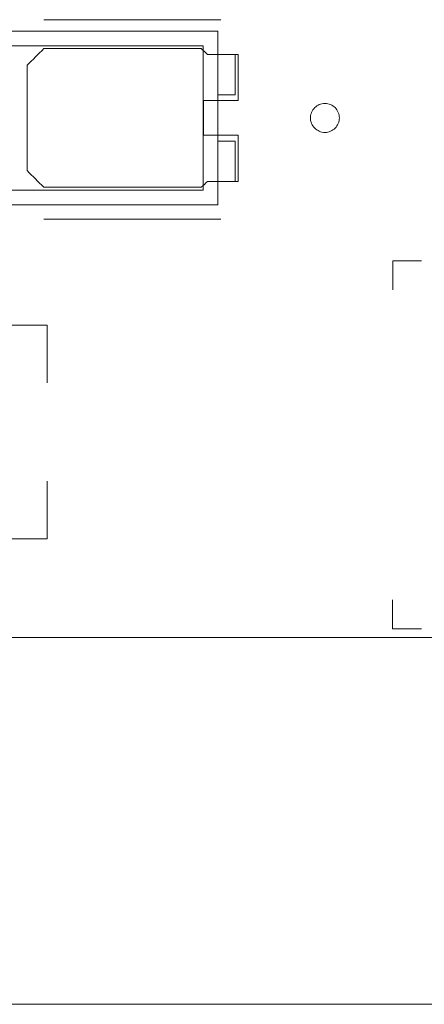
# Model space of a CAD drawing. Header units: inches. Extents: x 511 to 849, y 252 to 484.
# Tile 73 of 235: x 583.5 to 590.49, y 430.24 to 447.27. Entities that reach past the tile are written whole.
import ezdxf

# ---------------------------------------------------------------- set-up
doc = ezdxf.new("R2010")
doc.units = ezdxf.units.IN
doc.header["$MEASUREMENT"] = 0
doc.layers.add('1', color=7, linetype='Continuous')

# ---------------------------------------------------------------- blocks, each defined once
blk = doc.blocks.new('block 5')
at = {"layer": '1', "color": 8, "lineweight": 18, "true_color": 0x808080}
blk.add_lwpolyline([(517.869, 430.236), (805.569, 430.236)], dxfattribs=at)
blk = doc.blocks.new('block 161')
at = {"layer": '1', "color": 155, "lineweight": 18, "true_color": 0x4c7299}
blk.add_lwpolyline([(587.221, 446.673), (586.921, 446.673)], dxfattribs=at)
blk = doc.blocks.new('block 253')
at = {"layer": '1', "color": 155, "lineweight": 18, "true_color": 0x4c7299}
blk.add_lwpolyline([(586.671, 444.323), (582.171, 444.323)], dxfattribs=at)
blk = doc.blocks.new('block 254')
at = {"layer": '1', "color": 155, "lineweight": 18, "true_color": 0x4c7299}
blk.add_lwpolyline([(586.671, 446.823), (586.671, 444.323)], dxfattribs=at)
blk = doc.blocks.new('block 255')
at = {"layer": '1', "color": 155, "lineweight": 18, "true_color": 0x4c7299}
blk.add_lwpolyline([(582.171, 446.823), (586.671, 446.823)], dxfattribs=at)
blk = doc.blocks.new('block 257')
at = {"layer": '1', "color": 155, "lineweight": 18, "true_color": 0x4c7299}
blk.add_lwpolyline([(586.921, 444.073), (586.921, 447.073)], dxfattribs=at)
blk = doc.blocks.new('block 258')
at = {"layer": '1', "color": 155, "lineweight": 18, "true_color": 0x4c7299}
blk.add_lwpolyline([(581.921, 444.073), (586.921, 444.073)], dxfattribs=at)
blk = doc.blocks.new('block 260')
at = {"layer": '1', "color": 155, "lineweight": 18, "true_color": 0x4c7299}
blk.add_lwpolyline([(586.921, 447.073), (581.921, 447.073)], dxfattribs=at)
blk = doc.blocks.new('block 261')
at = {"layer": '1', "color": 155, "lineweight": 18, "true_color": 0x4c7299}
blk.add_lwpolyline([(587.221, 445.173), (587.221, 444.473)], dxfattribs=at)
blk = doc.blocks.new('block 262')
at = {"layer": '1', "color": 155, "lineweight": 18, "true_color": 0x4c7299}
blk.add_lwpolyline([(587.221, 444.473), (586.921, 444.473)], dxfattribs=at)
blk = doc.blocks.new('block 263')
at = {"layer": '1', "color": 155, "lineweight": 18, "true_color": 0x4c7299}
blk.add_lwpolyline([(586.921, 445.173), (587.221, 445.173)], dxfattribs=at)
blk = doc.blocks.new('block 270')
at = {"layer": '1', "color": 155, "lineweight": 18, "true_color": 0x4c7299}
blk.add_lwpolyline([(587.221, 445.973), (587.221, 446.673)], dxfattribs=at)
blk = doc.blocks.new('block 271')
at = {"layer": '1', "color": 155, "lineweight": 18, "true_color": 0x4c7299}
blk.add_lwpolyline([(586.921, 445.973), (587.221, 445.973)], dxfattribs=at)
blk = doc.blocks.new('block 1191')
at = {"layer": '1', "color": 18, "lineweight": 13, "true_color": 0x4c0000}
blk.add_lwpolyline([(668.057, 436.586), (554.935, 436.586)], dxfattribs=at)
blk = doc.blocks.new('block 1196')
at = {"layer": '1', "color": 18, "lineweight": 13, "true_color": 0x4c0000}
blk.add_lwpolyline([(668.057, 436.586), (554.935, 436.586)], dxfattribs=at)
blk = doc.blocks.new('block 1230')
at = {"layer": '1', "color": 18, "lineweight": 13, "true_color": 0x4c0000}
blk.add_lwpolyline([(586.975, 443.821), (583.914, 443.821)], dxfattribs=at)
blk = doc.blocks.new('block 1240')
at = {"layer": '1', "color": 18, "lineweight": 13, "true_color": 0x4c0000}
blk.add_lwpolyline([(586.975, 443.821), (583.914, 443.821)], dxfattribs=at)
blk = doc.blocks.new('block 1308')
at = {"layer": '1', "color": 18, "lineweight": 13, "true_color": 0x4c0000}
blk.add_lwpolyline([(586.975, 447.274), (583.914, 447.274)], dxfattribs=at)
blk = doc.blocks.new('block 1348')
at = {"layer": '1', "color": 18, "lineweight": 13, "true_color": 0x4c0000}
blk.add_lwpolyline([(586.975, 447.274), (583.914, 447.274)], dxfattribs=at)
blk = doc.blocks.new('block 4245')
at = {"layer": '1', "color": 155, "lineweight": 18, "true_color": 0x4c7299}
blk.add_lwpolyline([(668.057, 436.586), (554.935, 436.586)], dxfattribs=at)
blk = doc.blocks.new('block 4270')
at = {"layer": '1', "color": 18, "lineweight": 13, "true_color": 0x4c0000}
blk.add_lwpolyline([(668.057, 436.586), (591.263, 436.586), (572.064, 436.586), (562.465, 436.586), (557.666, 436.586), (555.266, 436.586), (554.319, 438.583)], dxfattribs=at)
blk = doc.blocks.new('block 4308')
at = {"layer": '1', "color": 18, "lineweight": 13, "true_color": 0x4c0000}
blk.add_lwpolyline([(588.525, 445.574), (588.526, 445.598), (588.529, 445.622), (588.535, 445.646), (588.543, 445.669), (588.554, 445.692), (588.567, 445.713), (588.582, 445.734), (588.599, 445.752), (588.617, 445.768), (588.636, 445.783), (588.657, 445.795), (588.678, 445.805), (588.701, 445.813), (588.725, 445.819), (588.75, 445.823), (588.775, 445.824), (588.8, 445.823), (588.825, 445.819), (588.849, 445.813), (588.871, 445.805), (588.893, 445.795), (588.913, 445.783), (588.933, 445.768), (588.951, 445.752), (588.968, 445.734), (588.983, 445.713), (588.995, 445.692), (589.006, 445.669), (589.014, 445.646), (589.02, 445.622), (589.024, 445.598), (589.025, 445.574), (589.024, 445.551), (589.02, 445.527), (589.014, 445.503), (589.006, 445.479), (588.995, 445.457), (588.983, 445.435), (588.968, 445.415), (588.951, 445.397), (588.933, 445.38), (588.913, 445.366), (588.893, 445.354), (588.871, 445.344), (588.849, 445.335), (588.825, 445.329), (588.8, 445.325), (588.775, 445.324), (588.75, 445.325), (588.725, 445.329), (588.701, 445.335), (588.678, 445.344), (588.657, 445.354), (588.636, 445.366), (588.617, 445.38), (588.599, 445.397), (588.582, 445.415), (588.567, 445.435), (588.554, 445.457), (588.543, 445.479), (588.535, 445.503), (588.529, 445.527), (588.526, 445.551), (588.525, 445.574)], dxfattribs=at)
blk = doc.blocks.new('block 4309')
at = {"layer": '1', "color": 18, "lineweight": 13, "true_color": 0x4c0000}
blk.add_open_spline([(587.275, 445.874), (587.275, 446.141), (587.275, 446.408), (587.275, 446.674), (587.098, 446.674), (586.921, 446.674), (586.745, 446.674), (586.709, 446.708), (586.673, 446.741), (586.637, 446.774), (585.73, 446.774), (584.822, 446.774), (583.914, 446.774), (583.818, 446.678), (583.721, 446.582), (583.625, 446.486), (583.625, 445.878), (583.625, 445.27), (583.625, 444.662), (583.721, 444.566), (583.818, 444.47), (583.914, 444.374), (584.822, 444.374), (585.73, 444.374), (586.637, 444.374), (586.673, 444.408), (586.709, 444.441), (586.745, 444.474), (586.921, 444.474), (587.098, 444.474), (587.275, 444.474), (587.275, 444.741), (587.275, 445.008), (587.275, 445.274), (587.075, 445.274), (586.875, 445.274), (586.675, 445.274), (586.675, 445.474), (586.675, 445.674), (586.675, 445.874), (586.875, 445.874), (587.075, 445.874), (587.275, 445.874)], degree=3, knots=[0, 0, 0, 0, 1, 1, 1, 2, 2, 2, 3, 3, 3, 4, 4, 4, 5, 5, 5, 6, 6, 6, 7, 7, 7, 8, 8, 8, 9, 9, 9, 10, 10, 10, 11, 11, 11, 12, 12, 12, 13, 13, 13, 14, 14, 14, 14], dxfattribs=at)
blk = doc.blocks.new('block 4310')
at = {"layer": '1', "color": 18, "lineweight": 13, "true_color": 0x4c0000}
blk.add_open_spline([(587.275, 445.874), (587.275, 446.141), (587.275, 446.408), (587.275, 446.674), (587.098, 446.674), (586.921, 446.674), (586.745, 446.674), (586.709, 446.708), (586.673, 446.741), (586.637, 446.774), (585.73, 446.774), (584.822, 446.774), (583.914, 446.774), (583.818, 446.678), (583.721, 446.582), (583.625, 446.486), (583.625, 445.878), (583.625, 445.27), (583.625, 444.662), (583.721, 444.566), (583.818, 444.47), (583.914, 444.374), (584.822, 444.374), (585.73, 444.374), (586.637, 444.374), (586.673, 444.408), (586.709, 444.441), (586.745, 444.474), (586.921, 444.474), (587.098, 444.474), (587.275, 444.474), (587.275, 444.741), (587.275, 445.008), (587.275, 445.274), (587.075, 445.274), (586.875, 445.274), (586.675, 445.274), (586.675, 445.474), (586.675, 445.674), (586.675, 445.874), (586.875, 445.874), (587.075, 445.874), (587.275, 445.874)], degree=3, knots=[0, 0, 0, 0, 1, 1, 1, 2, 2, 2, 3, 3, 3, 4, 4, 4, 5, 5, 5, 6, 6, 6, 7, 7, 7, 8, 8, 8, 9, 9, 9, 10, 10, 10, 11, 11, 11, 12, 12, 12, 13, 13, 13, 14, 14, 14, 14], dxfattribs=at)
blk = doc.blocks.new('block 4368')
at = {"layer": '1', "color": 18, "lineweight": 13, "true_color": 0x4c0000}
blk.add_lwpolyline([(588.525, 445.574), (588.526, 445.598), (588.529, 445.622), (588.535, 445.646), (588.543, 445.669), (588.554, 445.692), (588.567, 445.713), (588.582, 445.734), (588.599, 445.752), (588.617, 445.768), (588.636, 445.783), (588.657, 445.795), (588.678, 445.805), (588.701, 445.813), (588.725, 445.819), (588.75, 445.823), (588.775, 445.824), (588.8, 445.823), (588.825, 445.819), (588.849, 445.813), (588.871, 445.805), (588.893, 445.795), (588.913, 445.783), (588.933, 445.768), (588.951, 445.752), (588.968, 445.734), (588.983, 445.713), (588.995, 445.692), (589.006, 445.669), (589.014, 445.646), (589.02, 445.622), (589.024, 445.598), (589.025, 445.574), (589.024, 445.551), (589.02, 445.527), (589.014, 445.503), (589.006, 445.479), (588.995, 445.457), (588.983, 445.435), (588.968, 445.415), (588.951, 445.397), (588.933, 445.38), (588.913, 445.366), (588.893, 445.354), (588.871, 445.344), (588.849, 445.335), (588.825, 445.329), (588.8, 445.325), (588.775, 445.324), (588.75, 445.325), (588.725, 445.329), (588.701, 445.335), (588.678, 445.344), (588.657, 445.354), (588.636, 445.366), (588.617, 445.38), (588.599, 445.397), (588.582, 445.415), (588.567, 445.435), (588.554, 445.457), (588.543, 445.479), (588.535, 445.503), (588.529, 445.527), (588.526, 445.551), (588.525, 445.574)], dxfattribs=at)
blk = doc.blocks.new('block 4378')
at = {"layer": '1', "color": 18, "lineweight": 13, "true_color": 0x4c0000}
blk.add_open_spline([(587.275, 445.874), (587.275, 446.141), (587.275, 446.408), (587.275, 446.674), (587.098, 446.674), (586.921, 446.674), (586.745, 446.674), (586.709, 446.708), (586.673, 446.741), (586.637, 446.774), (585.73, 446.774), (584.822, 446.774), (583.914, 446.774), (583.818, 446.678), (583.721, 446.582), (583.625, 446.486), (583.625, 445.878), (583.625, 445.27), (583.625, 444.662), (583.721, 444.566), (583.818, 444.47), (583.914, 444.374), (584.822, 444.374), (585.73, 444.374), (586.637, 444.374), (586.673, 444.408), (586.709, 444.441), (586.745, 444.474), (586.921, 444.474), (587.098, 444.474), (587.275, 444.474), (587.275, 444.741), (587.275, 445.008), (587.275, 445.274), (587.075, 445.274), (586.875, 445.274), (586.675, 445.274), (586.675, 445.474), (586.675, 445.674), (586.675, 445.874), (586.875, 445.874), (587.075, 445.874), (587.275, 445.874)], degree=3, knots=[0, 0, 0, 0, 1, 1, 1, 2, 2, 2, 3, 3, 3, 4, 4, 4, 5, 5, 5, 6, 6, 6, 7, 7, 7, 8, 8, 8, 9, 9, 9, 10, 10, 10, 11, 11, 11, 12, 12, 12, 13, 13, 13, 14, 14, 14, 14], dxfattribs=at)
blk = doc.blocks.new('block 4442')
at = {"layer": '1', "color": 18, "lineweight": 13, "true_color": 0x4c0000}
blk.add_open_spline([(587.275, 445.874), (587.275, 446.141), (587.275, 446.408), (587.275, 446.674), (587.098, 446.674), (586.921, 446.674), (586.745, 446.674), (586.709, 446.708), (586.673, 446.741), (586.637, 446.774), (585.73, 446.774), (584.822, 446.774), (583.914, 446.774), (583.818, 446.678), (583.721, 446.582), (583.625, 446.486), (583.625, 445.878), (583.625, 445.27), (583.625, 444.662), (583.721, 444.566), (583.818, 444.47), (583.914, 444.374), (584.822, 444.374), (585.73, 444.374), (586.637, 444.374), (586.673, 444.408), (586.709, 444.441), (586.745, 444.474), (586.921, 444.474), (587.098, 444.474), (587.275, 444.474), (587.275, 444.741), (587.275, 445.008), (587.275, 445.274), (587.075, 445.274), (586.875, 445.274), (586.675, 445.274), (586.675, 445.474), (586.675, 445.674), (586.675, 445.874), (586.875, 445.874), (587.075, 445.874), (587.275, 445.874)], degree=3, knots=[0, 0, 0, 0, 1, 1, 1, 2, 2, 2, 3, 3, 3, 4, 4, 4, 5, 5, 5, 6, 6, 6, 7, 7, 7, 8, 8, 8, 9, 9, 9, 10, 10, 10, 11, 11, 11, 12, 12, 12, 13, 13, 13, 14, 14, 14, 14], dxfattribs=at)
blk = doc.blocks.new('block 4448')
at = {"layer": '1', "color": 18, "lineweight": 13, "true_color": 0x4c0000}
blk.add_lwpolyline([(668.057, 436.586), (591.263, 436.586), (572.064, 436.586), (562.465, 436.586), (557.666, 436.586), (555.266, 436.586), (554.319, 438.583)], dxfattribs=at)
blk = doc.blocks.new('block 4539')
at = {"layer": '1', "color": 18, "lineweight": 13, "true_color": 0x4c0000}
blk.add_open_spline([(590.448, 443.099), (590.281, 443.099), (590.115, 443.099), (589.948, 443.099), (589.948, 442.932), (589.948, 442.766), (589.948, 442.599)], degree=3, knots=[0, 0, 0, 0, 1, 1, 1, 2, 2, 2, 2], dxfattribs=at)
blk = doc.blocks.new('block 4540')
at = {"layer": '1', "color": 18, "lineweight": 13, "true_color": 0x4c0000}
blk.add_open_spline([(589.944, 437.236), (589.944, 437.069), (589.944, 436.903), (589.944, 436.736), (590.111, 436.736), (590.277, 436.736), (590.444, 436.736)], degree=3, knots=[0, 0, 0, 0, 1, 1, 1, 2, 2, 2, 2], dxfattribs=at)
blk = doc.blocks.new('block 4547')
at = {"layer": '1', "color": 18, "lineweight": 13, "true_color": 0x4c0000}
blk.add_open_spline([(582.969, 441.988), (583.302, 441.988), (583.636, 441.988), (583.969, 441.988), (583.969, 441.655), (583.969, 441.322), (583.969, 440.988)], degree=3, knots=[0, 0, 0, 0, 1, 1, 1, 2, 2, 2, 2], dxfattribs=at)
blk = doc.blocks.new('block 4548')
at = {"layer": '1', "color": 18, "lineweight": 13, "true_color": 0x4c0000}
blk.add_open_spline([(583.969, 439.288), (583.969, 438.955), (583.969, 438.622), (583.969, 438.288), (583.636, 438.288), (583.302, 438.288), (582.969, 438.288)], degree=3, knots=[0, 0, 0, 0, 1, 1, 1, 2, 2, 2, 2], dxfattribs=at)
blk = doc.blocks.new('block 4559')
at = {"layer": '1', "color": 18, "lineweight": 13, "true_color": 0x4c0000}
blk.add_open_spline([(590.448, 443.099), (590.281, 443.099), (590.115, 443.099), (589.948, 443.099), (589.948, 442.932), (589.948, 442.766), (589.948, 442.599)], degree=3, knots=[0, 0, 0, 0, 1, 1, 1, 2, 2, 2, 2], dxfattribs=at)
blk = doc.blocks.new('block 4560')
at = {"layer": '1', "color": 18, "lineweight": 13, "true_color": 0x4c0000}
blk.add_open_spline([(589.944, 437.236), (589.944, 437.069), (589.944, 436.903), (589.944, 436.736), (590.111, 436.736), (590.277, 436.736), (590.444, 436.736)], degree=3, knots=[0, 0, 0, 0, 1, 1, 1, 2, 2, 2, 2], dxfattribs=at)

msp = doc.modelspace()

# ---------------------------------------------------------------- block references
at = {"layer": '1'}
for name in ['block 4270', 'block 4448', 'block 1308', 'block 1348', 'block 260', 'block 257', 'block 255', 'block 4309', 'block 4310', 'block 4378', 'block 4442', 'block 254', 'block 161', 'block 270', 'block 271', 'block 4308', 'block 4368', 'block 263', 'block 261', 'block 262', 'block 253', 'block 258', 'block 1230', 'block 1240', 'block 4539', 'block 4559', 'block 4547', 'block 4548', 'block 4540', 'block 4560', 'block 1191', 'block 1196', 'block 4245', 'block 5']:
    msp.add_blockref(name, (0, 0), dxfattribs=at)

doc.saveas('drawing.dxf')
